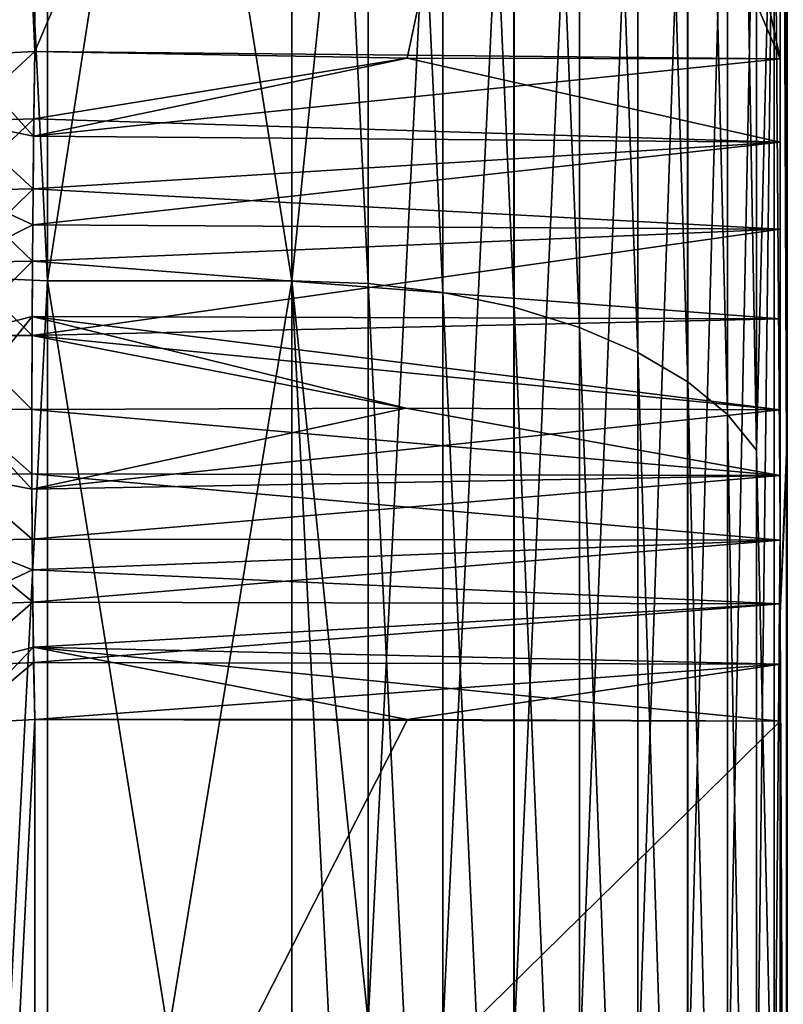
# Model space of a CAD drawing. Header units: metres. Extents: x -2 to 85, y -75 to 96.
# Tile 154 of 256: x 12.689 to 13.001, y -44.721 to -44.318. Entities that reach past the tile are written whole.
import ezdxf

# ---------------------------------------------------------------- set-up
doc = ezdxf.new("R2010")
doc.units = ezdxf.units.M
doc.layers.add('solid_20204500', color=7, linetype='CONTINUOUS')

msp = doc.modelspace()

# ---------------------------------------------------------------- linework, layer by layer
at = {"layer": 'solid_20204500'}
for points in [[(12.999985, -43.616131, -10.556315), (12.694764, -44.330956, -10.152841), (12.847331, -44.333771, -10.146604)], [(12.999985, -43.616131, -10.556315), (12.694764, -43.62714, -10.559189), (12.694764, -44.330956, -10.152841)], [(12.999985, -43.616131, -10.556315), (12.847331, -44.333771, -10.146604), (12.999985, -44.333973, -10.14187)], [(12.847331, -43.620331, 10.558506), (12.999985, -43.616131, 10.556315), (12.999985, -44.333973, 10.14187)], [(12.999985, -43.616131, 10.556315), (12.999985, -43.616131, -10.556315), (12.999985, -44.333973, -10.14187)], [(12.999985, -43.616131, 10.556315), (12.999985, -44.333973, -10.14187), (12.999985, -44.333973, 10.14187)], [(12.694764, -43.62714, 10.559189), (12.847331, -43.620331, 10.558506), (12.999985, -44.333973, 10.14187)], [(12.664159, -43.628723, -10.561934), (12.694764, -44.330956, -10.152841), (12.694764, -43.62714, -10.559189)], [(12.664159, -44.332539, 10.155585), (12.694764, -43.62714, 10.559189), (12.694764, -44.330956, 10.152841)], [(12.664159, -44.332539, 10.155585), (12.664159, -43.628723, 10.561934), (12.694764, -43.62714, 10.559189)], [(12.664159, -44.332539, -10.155585), (12.694764, -44.330956, -10.152841), (12.664159, -43.628723, -10.561934)], [(12.694764, -43.62714, 10.559189), (12.999985, -44.333973, 10.14187), (12.694764, -44.330956, 10.152841)], [(12.800002, -43.779678, -11.476839), (12.8, -44.424999, -11.128427), (12.699998, -43.794502, -11.469361)], [(12.8, -43.779678, 11.476839), (12.7, -43.794502, 11.469361), (12.7, -44.424999, 11.128427)], [(12.8, -44.424999, 11.128427), (12.8, -43.779678, 11.476839), (12.7, -44.424999, 11.128427)], [(12.831276, -44.426075, -11.130287), (12.8, -44.424999, -11.128427), (12.800002, -43.779678, -11.476839)], [(12.831267, -44.118752, 11.302148), (12.8, -43.779678, 11.476839), (12.8, -44.424999, 11.128427)], [(12.831282, -43.780643, -11.478758), (12.831276, -44.426075, -11.130287), (12.800002, -43.779678, -11.476839)], [(12.861921, -44.429756, -11.136666), (12.831276, -44.426075, -11.130287), (12.831282, -43.780643, -11.478758)], [(12.861923, -43.783958, -11.485336), (12.861921, -44.429756, -11.136666), (12.831282, -43.780643, -11.478758)], [(13.002886, -43.781681, -12.453122), (13.002882, -44.495403, -12.096194), (13, -43.858742, -12.371512)], [(13.002666, -44.495449, 12.096324), (13.002664, -43.781731, 12.453255), (13, -43.858646, 12.371635)], [(12.891045, -44.435806, -11.147142), (12.861921, -44.429756, -11.136666), (12.861923, -43.783958, -11.485336)], [(12.891042, -43.789398, -11.49614), (12.891045, -44.435806, -11.147142), (12.861923, -43.783958, -11.485336)], [(12.917881, -44.444061, -11.161438), (12.891045, -44.435806, -11.147142), (12.891042, -43.789398, -11.49614)], [(12.917875, -43.796822, -11.51088), (12.917881, -44.444061, -11.161438), (12.891042, -43.789398, -11.49614)], [(12.668724, -43.793213, 11.466813), (12.668724, -44.423573, 11.125954), (12.7, -43.794502, 11.469361)], [(12.7, -44.424999, -11.128427), (12.668727, -44.423573, -11.125954), (12.668727, -43.793213, -11.466813)], [(12.699998, -43.794502, -11.469361), (12.7, -44.424999, -11.128427), (12.668727, -43.793213, -11.466813)], [(12.668724, -44.423573, 11.125954), (12.7, -44.424999, 11.128427), (12.7, -43.794502, 11.469361)], [(12.8, -44.424999, -11.128427), (12.7, -44.424999, -11.128427), (12.699998, -43.794502, -11.469361)], [(12.941782, -44.454315, -11.179199), (12.917881, -44.444061, -11.161438), (12.917875, -43.796822, -11.51088)], [(12.941776, -43.806046, -11.529195), (12.941782, -44.454315, -11.179199), (12.917875, -43.796822, -11.51088)], [(12.962167, -44.466316, -11.199987), (12.941782, -44.454315, -11.179199), (12.941776, -43.806046, -11.529195)], [(12.962161, -43.816841, -11.550632), (12.962167, -44.466316, -11.199987), (12.941776, -43.806046, -11.529195)], [(12.978467, -44.479706, -11.22318), (12.962167, -44.466316, -11.199987), (12.962161, -43.816841, -11.550632)], [(12.978467, -43.828888, -11.574558), (12.978467, -44.479706, -11.22318), (12.962161, -43.816841, -11.550632)], [(12.990419, -44.494263, -11.248393), (12.978467, -44.479706, -11.22318), (12.978467, -43.828888, -11.574558)], [(12.990419, -43.841984, -11.600561), (12.990419, -44.494263, -11.248393), (12.978467, -43.828888, -11.574558)], [(12.990419, -43.841984, -11.600561), (12.997656, -44.198261, -11.449014), (12.990419, -44.494263, -11.248393)], [(13.002666, -44.495449, 12.096324), (13, -43.858646, 12.371635), (13, -44.561352, 12.013754)], [(13, -44.525002, 11.301632), (13, -44.561352, 12.013754), (13, -43.858646, 12.371635)], [(13, -44.525002, 11.301632), (13, -43.858646, 12.371635), (13, -43.871868, 11.654326)], [(13, -44.561451, -12.013621), (13, -43.871971, -11.654276), (13, -43.858742, -12.371512)], [(13.002882, -44.495403, -12.096194), (13, -44.561451, -12.013621), (13, -43.858742, -12.371512)], [(13, -44.525002, 11.301632), (13, -43.871868, 11.654326), (12.997656, -44.198261, 11.449014)], [(12.997656, -44.198261, -11.449014), (13, -43.871971, -11.654276), (13, -44.525002, -11.301632)], [(13, -44.561451, -12.013621), (13, -44.525002, -11.301632), (13, -43.871971, -11.654276)], [(12.831261, -44.728573, 10.950068), (12.831267, -44.118752, 11.302148), (12.8, -44.424999, 11.128427)], [(12.861908, -44.122257, 11.308623), (12.831267, -44.118752, 11.302148), (12.831261, -44.728573, 10.950068)], [(12.861905, -44.732426, 10.956341), (12.861908, -44.122257, 11.308623), (12.831261, -44.728573, 10.950068)], [(12.891027, -44.128014, 11.319258), (12.861908, -44.122257, 11.308623), (12.861905, -44.732426, 10.956341)], [(12.891029, -44.738758, 10.966645), (12.891027, -44.128014, 11.319258), (12.861905, -44.732426, 10.956341)], [(12.917862, -44.135872, 11.33377), (12.891027, -44.128014, 11.319258), (12.891029, -44.738758, 10.966645)], [(12.917865, -44.747398, 10.980707), (12.917862, -44.135872, 11.33377), (12.891029, -44.738758, 10.966645)], [(12.941763, -44.14563, 11.3518), (12.917862, -44.135872, 11.33377), (12.917865, -44.747398, 10.980707)], [(12.941768, -44.758133, 10.998177), (12.941763, -44.14563, 11.3518), (12.917865, -44.747398, 10.980707)], [(12.962149, -44.157059, 11.372904), (12.941763, -44.14563, 11.3518), (12.941768, -44.758133, 10.998177)], [(12.962153, -44.770699, 11.018625), (12.962149, -44.157059, 11.372904), (12.941768, -44.758133, 10.998177)], [(12.978518, -44.169868, 11.396565), (12.962149, -44.157059, 11.372904), (12.962153, -44.770699, 11.018625)], [(12.978522, -44.784786, 11.041552), (12.978518, -44.169868, 11.396565), (12.962153, -44.770699, 11.018625)], [(12.990418, -44.183678, 11.422079), (12.978518, -44.169868, 11.396565), (12.978522, -44.784786, 11.041552)], [(12.990418, -44.799973, 11.066263), (12.990418, -44.183678, 11.422079), (12.978522, -44.784786, 11.041552)], [(12.997656, -44.198261, 11.449014), (12.990418, -44.183678, 11.422079), (12.990418, -44.799973, 11.066263)], [(12.997656, -44.816006, 11.092359), (12.997656, -44.198261, 11.449014), (12.990418, -44.799973, 11.066263)], [(12.990419, -44.494263, -11.248393), (12.997656, -44.198261, -11.449014), (12.997656, -44.816006, -11.092359)], [(12.997656, -44.816006, -11.092359), (12.997656, -44.198261, -11.449014), (13, -44.525002, -11.301632)], [(13, -44.525002, 11.301632), (12.997656, -44.198261, 11.449014), (12.997656, -44.816006, 11.092359)], [(12.663794, -44.359509, 10.14224), (12.694764, -44.330956, 10.152841), (12.694389, -44.358627, 10.140119)], [(12.663794, -44.359509, 10.14224), (12.664159, -44.332539, 10.155585), (12.694764, -44.330956, 10.152841)], [(12.663794, -44.359509, -10.14224), (12.694299, -44.365711, -10.13715), (12.664159, -44.332539, -10.155585)], [(12.664159, -44.332539, -10.155585), (12.694299, -44.365711, -10.13715), (12.694764, -44.330956, -10.152841)], [(12.847331, -44.333771, -10.146604), (12.694764, -44.330956, -10.152841), (12.694299, -44.365711, -10.13715)], [(12.847331, -44.333771, -10.146604), (12.694299, -44.365711, -10.13715), (12.999985, -44.333973, -10.14187)], [(12.694299, -44.365711, -10.13715), (13, -44.368198, -10.126719), (12.999985, -44.333973, -10.14187)], [(12.694389, -44.358627, 10.140119), (12.694764, -44.330956, 10.152841), (12.847331, -44.333771, 10.146604)], [(13, -44.368198, 10.126719), (12.694389, -44.358627, 10.140119), (12.847331, -44.333771, 10.146604)], [(12.694764, -44.330956, 10.152841), (12.999985, -44.333973, 10.14187), (12.847331, -44.333771, 10.146604)], [(13, -44.368198, 10.126719), (12.847331, -44.333771, 10.146604), (12.999985, -44.333973, 10.14187)], [(12.999985, -44.333973, 10.14187), (12.999985, -44.333973, -10.14187), (13, -44.368198, -10.126719)], [(13, -44.368198, 10.126719), (12.999985, -44.333973, 10.14187), (13, -44.368198, -10.126719)], [(12.663511, -44.387932, 10.132229), (12.663794, -44.359509, 10.14224), (12.694389, -44.358627, 10.140119)], [(12.663511, -44.387932, 10.132229), (12.694389, -44.358627, 10.140119), (12.694061, -44.387218, 10.129643)], [(13, -44.368198, 10.126719), (12.694061, -44.387218, 10.129643), (12.694389, -44.358627, 10.140119)], [(12.663794, -44.359509, -10.14224), (12.663511, -44.387932, -10.132229), (12.694061, -44.387218, -10.129643)], [(12.663794, -44.359509, -10.14224), (12.694061, -44.387218, -10.129643), (12.694299, -44.365711, -10.13715)], [(12.694299, -44.365711, -10.13715), (12.694061, -44.387218, -10.129643), (13, -44.368198, -10.126719)], [(12.693931, -44.401958, -10.125729), (13, -44.403713, -10.115754), (13, -44.368198, -10.126719)], [(12.694061, -44.387218, -10.129643), (12.693931, -44.401958, -10.125729), (13, -44.368198, -10.126719)], [(13, -44.368198, 10.126719), (13, -44.403713, 10.115754), (12.694061, -44.387218, 10.129643)], [(13, -44.368198, 10.126719), (13, -44.368198, -10.126719), (13, -44.403713, -10.115754)], [(13, -44.368198, 10.126719), (13, -44.403713, -10.115754), (13, -44.403713, 10.115754)], [(12.663309, -44.417385, 10.125755), (12.694061, -44.387218, 10.129643), (12.693931, -44.401958, 10.125729)], [(12.663309, -44.417385, 10.125755), (12.663511, -44.387932, 10.132229), (12.694061, -44.387218, 10.129643)], [(12.663511, -44.387932, -10.132229), (12.693931, -44.401958, -10.125729), (12.694061, -44.387218, -10.129643)], [(13, -44.403713, 10.115754), (12.693931, -44.401958, 10.125729), (12.694061, -44.387218, 10.129643)], [(12.663511, -44.387932, -10.132229), (12.663309, -44.417385, -10.125755), (12.693822, -44.416901, -10.122724)], [(12.663511, -44.387932, -10.132229), (12.693822, -44.416901, -10.122724), (12.693931, -44.401958, -10.125729)], [(12.663309, -44.417385, 10.125755), (12.693931, -44.401958, 10.125729), (12.693822, -44.416901, 10.122724)], [(12.693931, -44.401958, -10.125729), (12.693822, -44.416901, -10.122724), (13, -44.403713, -10.115754)], [(13, -44.403713, 10.115754), (12.693822, -44.416901, 10.122724), (12.693931, -44.401958, 10.125729)], [(12.693673, -44.447281, -10.119469), (13, -44.440456, -10.110228), (13, -44.403713, -10.115754)], [(12.693822, -44.416901, -10.122724), (12.693673, -44.447281, -10.119469), (13, -44.403713, -10.115754)], [(13, -44.403713, 10.115754), (13, -44.440456, 10.110228), (12.693822, -44.416901, 10.122724)], [(13, -44.403713, 10.115754), (13, -44.403713, -10.115754), (13, -44.440456, -10.110228)], [(13, -44.403713, 10.115754), (13, -44.440456, -10.110228), (13, -44.440456, 10.110228)], [(12.663187, -44.447403, 10.122903), (12.693822, -44.416901, 10.122724), (12.693702, -44.439568, 10.11994)], [(12.663187, -44.447403, 10.122903), (12.663309, -44.417385, 10.125755), (12.693822, -44.416901, 10.122724)], [(12.663309, -44.417385, -10.125755), (12.663187, -44.447403, -10.122903), (12.693673, -44.447281, -10.119469)], [(12.663309, -44.417385, -10.125755), (12.693673, -44.447281, -10.119469), (12.693822, -44.416901, -10.122724)], [(13, -44.440456, 10.110228), (12.693702, -44.439568, 10.11994), (12.693822, -44.416901, 10.122724)], [(12.668724, -44.423573, 11.125954), (12.668724, -45.033943, 10.750476), (12.7, -44.424999, 11.128427)], [(12.7, -45.035507, -10.752866), (12.668727, -45.033947, -10.750477), (12.668727, -44.423573, -11.125954)], [(12.7, -44.424999, -11.128427), (12.7, -45.035507, -10.752866), (12.668727, -44.423573, -11.125954)], [(12.668724, -45.033943, 10.750476), (12.699998, -45.035507, 10.752866), (12.7, -44.424999, 11.128427)], [(12.8, -44.424999, 11.128427), (12.7, -44.424999, 11.128427), (12.699998, -45.035507, 10.752866)], [(12.800002, -45.049397, 10.743767), (12.8, -44.424999, 11.128427), (12.699998, -45.035507, 10.752866)], [(12.8, -45.049397, -10.743767), (12.7, -45.035507, -10.752866), (12.7, -44.424999, -11.128427)], [(12.8, -44.424999, -11.128427), (12.8, -45.049397, -10.743767), (12.7, -44.424999, -11.128427)], [(12.83127, -45.050571, -10.745563), (12.8, -45.049397, -10.743767), (12.8, -44.424999, -11.128427)], [(12.831276, -44.426075, -11.130287), (12.83127, -45.050571, -10.745563), (12.8, -44.424999, -11.128427)], [(12.831261, -44.728573, 10.950068), (12.8, -44.424999, 11.128427), (12.800002, -45.049397, 10.743767)], [(12.861919, -45.054615, -10.751721), (12.83127, -45.050571, -10.745563), (12.831276, -44.426075, -11.130287)], [(12.861921, -44.429756, -11.136666), (12.861919, -45.054615, -10.751721), (12.831276, -44.426075, -11.130287)], [(12.891048, -45.061253, -10.761838), (12.861919, -45.054615, -10.751721), (12.861921, -44.429756, -11.136666)], [(12.891045, -44.435806, -11.147142), (12.891048, -45.061253, -10.761838), (12.861921, -44.429756, -11.136666)], [(12.663238, -44.477409, 10.123671), (12.663187, -44.447403, 10.122903), (12.693702, -44.439568, 10.11994)], [(12.663238, -44.477409, 10.123671), (12.693702, -44.439568, 10.11994), (12.69362, -44.47773, 10.119943)], [(12.693702, -44.439568, 10.11994), (12.846806, -44.477058, 10.115004), (12.69362, -44.47773, 10.119943)], [(12.693702, -44.439568, 10.11994), (13, -44.477772, 10.110355), (12.846806, -44.477058, 10.115004)], [(13, -44.440456, 10.110228), (13, -44.477772, 10.110355), (12.693702, -44.439568, 10.11994)], [(12.917886, -45.070309, -10.775641), (12.891048, -45.061253, -10.761838), (12.891045, -44.435806, -11.147142)], [(12.917881, -44.444061, -11.161438), (12.917886, -45.070309, -10.775641), (12.891045, -44.435806, -11.147142)], [(12.693673, -44.447281, -10.119469), (13, -44.477772, -10.110355), (13, -44.440456, -10.110228)], [(13, -44.440456, 10.110228), (13, -44.440456, -10.110228), (13, -44.477772, -10.110355)], [(13, -44.440456, 10.110228), (13, -44.477772, -10.110355), (13, -44.477772, 10.110355)], [(12.663187, -44.447403, -10.122903), (12.69362, -44.47773, -10.119943), (12.693673, -44.447281, -10.119469)], [(12.663238, -44.477409, -10.123671), (12.69362, -44.47773, -10.119943), (12.663187, -44.447403, -10.122903)], [(12.693673, -44.447281, -10.119469), (12.69362, -44.47773, -10.119943), (12.846806, -44.477058, -10.115004)], [(12.693673, -44.447281, -10.119469), (12.846806, -44.477058, -10.115004), (13, -44.477772, -10.110355)], [(12.941789, -45.081558, -10.792789), (12.917886, -45.070309, -10.775641), (12.917881, -44.444061, -11.161438)], [(12.941782, -44.454315, -11.179199), (12.941789, -45.081558, -10.792789), (12.917881, -44.444061, -11.161438)], [(12.962173, -45.09473, -10.812861), (12.941789, -45.081558, -10.792789), (12.941782, -44.454315, -11.179199)], [(12.962167, -44.466316, -11.199987), (12.962173, -45.09473, -10.812861), (12.941782, -44.454315, -11.179199)], [(12.978467, -45.109417, -10.835245), (12.962173, -45.09473, -10.812861), (12.962167, -44.466316, -11.199987)], [(12.978467, -44.479706, -11.22318), (12.978467, -45.109417, -10.835245), (12.962167, -44.466316, -11.199987)], [(12.66314, -44.504436, -10.124241), (12.693637, -44.510357, -10.120522), (12.663238, -44.477409, -10.123671)], [(12.66314, -44.504436, 10.124241), (12.663238, -44.477409, 10.123671), (12.693621, -44.504009, 10.120908)], [(12.663238, -44.477409, -10.123671), (12.693637, -44.510357, -10.120522), (12.69362, -44.47773, -10.119943)], [(12.663238, -44.477409, 10.123671), (12.69362, -44.47773, 10.119943), (12.693621, -44.504009, 10.120908)], [(12.846806, -44.477058, -10.115004), (12.69362, -44.47773, -10.119943), (12.693637, -44.510357, -10.120522)], [(12.69362, -44.47773, 10.119943), (12.846806, -44.477058, 10.115004), (13, -44.504688, 10.111037)], [(12.693621, -44.504009, 10.120908), (12.69362, -44.47773, 10.119943), (13, -44.504688, 10.111037)], [(12.846806, -44.477058, -10.115004), (12.693637, -44.510357, -10.120522), (13, -44.477772, -10.110355)], [(12.693637, -44.510357, -10.120522), (13, -44.504688, -10.111037), (13, -44.477772, -10.110355)], [(12.846806, -44.477058, 10.115004), (13, -44.477772, 10.110355), (13, -44.504688, 10.111037)], [(12.990419, -45.125389, -10.859587), (12.978467, -45.109417, -10.835245), (12.978467, -44.479706, -11.22318)], [(12.990419, -44.494263, -11.248393), (12.990419, -45.125389, -10.859587), (12.978467, -44.479706, -11.22318)], [(13, -44.477772, 10.110355), (13, -44.477772, -10.110355), (13, -44.504688, -10.111037)], [(13, -44.477772, 10.110355), (13, -44.504688, -10.111037), (13, -44.504688, 10.111037)], [(12.990419, -44.494263, -11.248393), (12.997656, -44.816006, -11.092359), (12.990419, -45.125389, -10.859587)], [(13.002882, -44.495403, -12.096194), (13.002877, -45.187183, -11.698404), (13, -44.561451, -12.013621)], [(13.002668, -45.187229, 11.698532), (13.002666, -44.495449, 12.096324), (13, -44.561352, 12.013754)], [(12.66314, -44.504436, 10.124241), (12.693621, -44.504009, 10.120908), (12.693732, -44.530769, 10.117895)], [(12.693621, -44.504009, 10.120908), (13, -44.504688, 10.111037), (13, -44.531162, 10.108084)], [(12.693732, -44.530769, 10.117895), (12.693621, -44.504009, 10.120908), (13, -44.531162, 10.108084)], [(12.66314, -44.504436, -10.124241), (12.693732, -44.530769, -10.117895), (12.693637, -44.510357, -10.120522)], [(12.66314, -44.504436, -10.124241), (12.663237, -44.53138, -10.121186), (12.693732, -44.530769, -10.117895)], [(12.663237, -44.53138, 10.121186), (12.66314, -44.504436, 10.124241), (12.693732, -44.530769, 10.117895)], [(12.693637, -44.510357, -10.120522), (12.693732, -44.530769, -10.117895), (13, -44.504688, -10.111037)], [(12.693732, -44.530769, -10.117895), (13, -44.531162, -10.108084), (13, -44.504688, -10.111037)], [(13, -44.504688, 10.111037), (13, -44.504688, -10.111037), (13, -44.531162, -10.108084)], [(13, -44.504688, 10.111037), (13, -44.531162, -10.108084), (13, -44.531162, 10.108084)], [(13, -45.157009, -10.91235), (12.997656, -44.816006, -11.092359), (13, -44.525002, -11.301632)], [(13, -45.156914, 10.912414), (13, -44.525002, 11.301632), (12.997656, -44.816006, 11.092359)], [(13, -44.561451, -12.013621), (13, -45.157009, -10.91235), (13, -44.525002, -11.301632)], [(13, -45.156914, 10.912414), (13, -44.561352, 12.013754), (13, -44.525002, 11.301632)], [(12.663237, -44.53138, -10.121186), (12.693829, -44.543407, -10.115176), (12.693732, -44.530769, -10.117895)], [(12.663237, -44.53138, 10.121186), (12.693732, -44.530769, 10.117895), (12.693829, -44.543407, 10.115176)], [(12.663237, -44.53138, -10.121186), (12.693961, -44.556644, -10.111387), (12.693829, -44.543407, -10.115176)], [(12.663237, -44.53138, -10.121186), (12.66344, -44.557636, -10.114559), (12.693961, -44.556644, -10.111387)], [(12.66344, -44.557636, 10.114559), (12.663237, -44.53138, 10.121186), (12.693829, -44.543407, 10.115176)], [(12.693732, -44.530769, -10.117895), (12.693829, -44.543407, -10.115176), (13, -44.531162, -10.108084)], [(12.693829, -44.543407, 10.115176), (12.693732, -44.530769, 10.117895), (13, -44.531162, 10.108084)], [(12.693829, -44.543407, -10.115176), (12.693961, -44.556644, -10.111387), (13, -44.531162, -10.108084)], [(12.693829, -44.543407, 10.115176), (13, -44.531162, 10.108084), (13, -44.557236, 10.101482)], [(12.693961, -44.556644, -10.111387), (13, -44.557236, -10.101482), (13, -44.531162, -10.108084)], [(13, -44.531162, 10.108084), (13, -44.531162, -10.108084), (13, -44.557236, -10.101482)], [(13, -44.531162, 10.108084), (13, -44.557236, -10.101482), (13, -44.557236, 10.101482)], [(12.66344, -44.557636, 10.114559), (12.693829, -44.543407, 10.115176), (12.693961, -44.556644, 10.111387)], [(12.693961, -44.556644, 10.111387), (12.693829, -44.543407, 10.115176), (13, -44.557236, 10.101482)], [(12.66344, -44.557636, -10.114559), (12.663746, -44.582798, -10.104463), (12.693961, -44.556644, -10.111387)], [(12.663746, -44.582798, 10.104463), (12.66344, -44.557636, 10.114559), (12.693961, -44.556644, 10.111387)], [(12.663746, -44.582798, -10.104463), (12.694303, -44.581348, -10.101524), (12.693961, -44.556644, -10.111387)], [(12.663746, -44.582798, 10.104463), (12.693961, -44.556644, 10.111387), (12.694203, -44.575081, 10.104393)], [(12.693961, -44.556644, -10.111387), (12.694303, -44.581348, -10.101524), (13, -44.557236, -10.101482)], [(12.694203, -44.575081, 10.104393), (12.693961, -44.556644, 10.111387), (13, -44.557236, 10.101482)], [(12.694203, -44.575081, 10.104393), (13, -44.557236, 10.101482), (13, -44.581944, 10.091588)], [(12.694303, -44.581348, -10.101524), (13, -44.581944, -10.091588), (13, -44.557236, -10.101482)], [(13, -44.557236, 10.101482), (13, -44.557236, -10.101482), (13, -44.581944, -10.091588)], [(13, -44.557236, 10.101482), (13, -44.581944, -10.091588), (13, -44.581944, 10.091588)], [(13.002668, -45.187229, 11.698532), (13, -44.561352, 12.013754), (13, -45.24202, 11.616136)], [(13, -45.156914, 10.912414), (13, -45.24202, 11.616136), (13, -44.561352, 12.013754)], [(13, -45.242123, -11.615994), (13, -45.157009, -10.91235), (13, -44.561451, -12.013621)], [(13.002877, -45.187183, -11.698404), (13, -45.242123, -11.615994), (13, -44.561451, -12.013621)], [(12.664239, -44.60638, 10.091087), (12.663746, -44.582798, 10.104463), (12.694203, -44.575081, 10.104393)], [(12.664239, -44.60638, 10.091087), (12.694203, -44.575081, 10.104393), (12.694764, -44.604614, 10.088447)], [(12.694203, -44.575081, 10.104393), (13, -44.581944, 10.091588), (13, -44.605328, 10.078388)], [(12.847383, -44.604694, 10.083615), (12.694203, -44.575081, 10.104393), (13, -44.605328, 10.078388)], [(12.847383, -44.604694, 10.083615), (12.694764, -44.604614, 10.088447), (12.694203, -44.575081, 10.104393)], [(12.66457, -44.606346, -10.091037), (12.694303, -44.581348, -10.101524), (12.663746, -44.582798, -10.104463)], [(12.66457, -44.606346, -10.091037), (12.694764, -44.604614, -10.088447), (12.694303, -44.581348, -10.101524)], [(12.694303, -44.581348, -10.101524), (12.694764, -44.604614, -10.088447), (13, -44.581944, -10.091588)], [(13, -44.581944, -10.091588), (12.694764, -44.604614, -10.088447), (12.847383, -44.604694, -10.083615)], [(13, -44.581944, -10.091588), (12.847383, -44.604694, -10.083615), (13, -44.605328, -10.078388)], [(13, -44.581944, 10.091588), (13, -44.581944, -10.091588), (13, -44.605328, -10.078388)], [(13, -44.581944, 10.091588), (13, -44.605328, -10.078388), (13, -44.605328, 10.078388)], [(12.694844, -44.905113, 9.885191), (12.664239, -44.60638, 10.091087), (12.694764, -44.604614, 10.088447)], [(12.664542, -45.199833, -9.676252), (12.694844, -44.905113, -9.885191), (12.694764, -44.604614, -10.088447)], [(12.664542, -45.199833, -9.676252), (12.694764, -44.604614, -10.088447), (12.66457, -44.606346, -10.091037)], [(12.847383, -44.604694, -10.083615), (12.694764, -44.604614, -10.088447), (12.694844, -44.905113, -9.885191)], [(12.847383, -44.604694, 10.083615), (13, -44.605328, 10.078388), (12.694764, -44.604614, 10.088447)], [(12.694844, -44.905113, 9.885191), (12.694764, -44.604614, 10.088447), (13, -44.605328, 10.078388)], [(12.847383, -44.604694, -10.083615), (12.694844, -44.905113, -9.885191), (13, -44.605328, -10.078388)], [(12.694844, -44.905113, 9.885191), (12.664542, -45.199833, 9.676252), (12.664239, -44.60638, 10.091087)], [(12.694844, -44.905113, -9.885191), (13, -45.172218, -9.683253), (13, -44.605328, -10.078388)], [(13, -45.172218, 9.683253), (12.694844, -44.905113, 9.885191), (13, -44.605328, 10.078388)], [(13, -44.605328, 10.078388), (13, -44.605328, -10.078388), (13, -45.172218, -9.683253)], [(13, -45.172218, 9.683253), (13, -44.605328, 10.078388), (13, -45.172218, -9.683253)]]:
    msp.add_3dface(points, dxfattribs=at)

doc.saveas('drawing.dxf')
